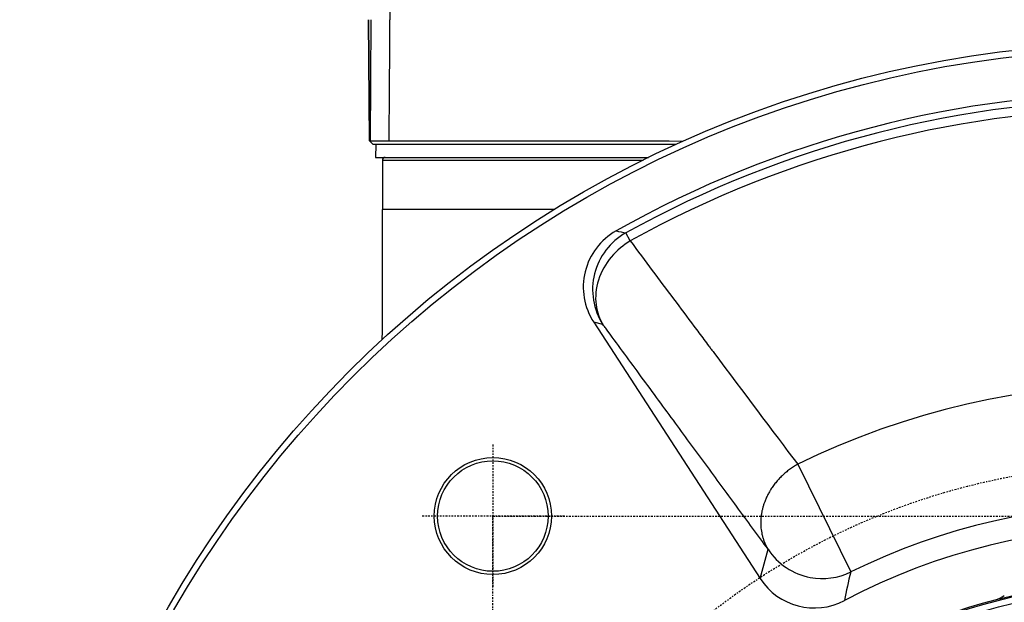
# Model space of a CAD drawing. Header units: millimetres. Extents: x 0 to 4378, y 0 to 2376.
# Tile 22 of 256: x 745 to 821, y 252 to 297. Entities that reach past the tile are written whole.
import ezdxf

# ---------------------------------------------------------------- set-up
doc = ezdxf.new("R2010")
doc.units = ezdxf.units.MM
doc.header["$LTSCALE"] = 0.2
doc.linetypes.add('CENTER2', pattern=[1.125, 0.75, -0.125, 0.125, -0.125])
doc.layers.add('02_Center Line', color=1, linetype='CENTER2')

# ---------------------------------------------------------------- blocks, each defined once
blk = doc.blocks.new('A$C59ad82da')
for p, q in [((-59.571, 88.2), (-59.49, 78.9)), ((-59.49, 78.877), (-59.571, 88.2)), ((-59.396, 88.2), (-59.451, 78.857)), ((-59.221, 78.6), (-59.49, 78.866)), ((-59.451, 78.9), (-59.448, 78.9)), ((-57.981, 78.9), (-57.981, 78.9)), ((-35.905, 78.6), (-59.221, 78.6)), ((-59, 78.6), (-59.026, 77.6)), ((-59.026, 77.6), (-38.018, 77.6)), ((-58.5, 77.4), (-38.424, 77.4)), ((-58.5, 77.4), (-58.5, 73.6)), ((-57.8, 73.592), (-57.8, 73.596)), ((-54.707, 73.587), (-54.708, 73.587)), ((-39.429, 71.176), (-39.768, 71.789)), ((-42.24, 64.915), (-29.428, 45.187)), ((-41.527, 64.739), (-42.24, 64.915)), ((-39.137, 61.487), (-39.137, 61.487)), ((-38.926, 61.2), (-38.926, 61.2)), ((-38.779, 61), (-38.778, 61)), ((-38.558, 60.7), (-38.558, 60.7)), ((-38.385, 60.465), (-38.385, 60.465)), ((-26.538, 53.984), (-22.465, 45.698)), ((-32.148, 51.978), (-32.148, 51.978)), ((-31.238, 50.739), (-31.238, 50.738)), ((-29.428, 45.187), (-28.822, 47.45))]:
    blk.add_line(p, q)
for centre, radius in [((0, 0), 86.413), ((0, 0), 85.93), ((-50, 50), 4.507), ((-50, 50), 4.251), ((0, 0), 45), ((0, 0), 44.9), ((0, 0), 44.4)]:
    blk.add_circle(centre, radius)
for centre, radius, start, end in [((0, 0), 82.57, 60.6182, 119.3818), ((0, 0), 82.068, 61.01531, 118.98469), ((0, 0), 81.367, 61.01531, 118.98469), ((-58.3, 77.4), 0.2, 90, 180), ((0, 0), 60.154, 63.82129, 116.17871), ((0, 0), 50.921, 63.82133, 116.17867), ((0, 0), 59.524, 121.61415, 121.61433), ((0, 0), 59.221, 121.59014, 121.59032), ((0, 0), 57.8, 121.47405, 121.47423), ((0, 0), 49.18, 62.18922, 117.81079), ((-25.262, 47.897), 4.97, 213.03261, 297.77929), ((-11.859, 45.479), 2, 284.6153, 307.45762)]:
    blk.add_arc(centre, radius, start, end)
for centre, major_axis, ratio, start_param, end_param in [((-246.616, -1823.187), (-119.081, -3548.984), 0.041647, 2.137814, 2.140936), ((-38.065, 67.618), (-4.831, 1.196), 0.998696, 5.468569, 7.101217), ((-37.361, 67.444), (-1.195, -4.824), 0.998696, 3.890851, 5.530421), ((-24.656, 50.155), (4.801, -1.287), 0.998898, 3.979942, 4.788046), ((-24.656, 50.155), (4.801, -1.287), 0.998898, 4.788046, 5.430603)]:
    blk.add_ellipse(centre, major_axis=major_axis, ratio=ratio, start_param=start_param, end_param=end_param)
for points in [[(-57.571, 136.4), (-57.676, 120.568), (-57.791, 104.501), (-57.917, 88.2)], [(-59.396, 87.994), (-59.396, 87.995), (-59.397, 87.995), (-59.397, 87.996)], [(-58.506, 63.609), (-58.498, 66.814), (-58.5, 70.244), (-58.5, 73.6)], [(-56.704, 73.592), (-56.704, 73.591), (-56.704, 73.59), (-56.704, 73.589)], [(-40.511, 71.949), (-40.263, 71.897), (-40.015, 71.844), (-39.768, 71.789)], [(-22.465, 45.698), (-22.643, 44.963), (-22.803, 44.231), (-22.945, 43.5)]]:
    blk.add_open_spline(points, degree=3)
for points, knots in [([(-57.912, 87.473), (-57.913, 87.473), (-57.915, 87.474), (-57.916, 87.474), (-57.918, 87.475), (-57.92, 87.475), (-57.922, 87.475)], [0.9334938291, 0.9334938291, 0.9334938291, 0.9334938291, 0.93359375, 0.93359375, 0.93359375, 0.9337199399, 0.9337199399, 0.9337199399, 0.9337199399]), ([(-57.982, 78.855), (-58.122, 78.856), (-58.253, 78.857), (-59, 78.863), (-59.352, 78.862), (-59.451, 78.857)], [-1.298386, -1.298386, -1.298386, -1.298386, -1.120015, -1.120015, -0.191897, -0.191897, -0.191897, -0.191897]), ([(-35.381, 78.838), (-41.101, 78.841), (-46.029, 78.846), (-53.683, 78.854), (-56.441, 78.866), (-57.982, 78.855)], [-4.40651, -4.40651, -4.40651, -4.40651, -2.258636, -2.258636, -0.169659, -0.169659, -0.169659, -0.169659]), ([(-45.304, 73.585), (-48.933, 73.584), (-51.909, 73.585), (-56.994, 73.589), (-58.5, 73.599), (-58.5, 73.6)], [0.5615697, 0.5615697, 0.5615697, 0.5615697, 0.75, 0.75, 1, 1, 1, 1]), ([(-39.429, 71.176), (-39.944, 70.867), (-40.455, 70.448), (-41.319, 69.414), (-41.668, 68.801), (-42.077, 67.524), (-42.136, 66.866), (-41.989, 65.687), (-41.789, 65.171), (-41.527, 64.739)], [0, 0, 0, 0, 0.251514, 0.251514, 0.503027, 0.503027, 0.754541, 0.754541, 1, 1, 1, 1]), ([(-39.429, 71.176), (-38.28, 69.636), (-37.17, 68.15), (-35.565, 66.003), (-35.04, 65.3), (-34.266, 64.267), (-33.883, 63.755), (-33.443, 63.167), (-33.256, 62.917), (-33.131, 62.751), (-33.08, 62.682), (-30.676, 59.475), (-28.52, 56.608), (-26.538, 53.984)], [0.0000014, 0.0000014, 0.0000014, 0.0000014, 0.25, 0.25, 0.375, 0.375, 0.4375, 0.46875, 0.484375, 0.484375, 0.5, 0.5, 1, 1, 1, 1]), ([(-28.822, 47.45), (-29.598, 48.507), (-30.407, 49.607), (-31.247, 50.751), (-32.02, 51.803), (-32.82, 52.891), (-33.646, 54.017), (-34.443, 55.101), (-35.265, 56.22), (-36.112, 57.372), (-36.964, 58.531), (-37.841, 59.725), (-38.744, 60.952), (-39.579, 62.089), (-40.436, 63.254), (-41.314, 64.449), (-41.385, 64.546), (-41.456, 64.642), (-41.527, 64.739)], [0, 0, 0, 0, 0.2178305, 0.2178305, 0.2178305, 0.4182388, 0.4182388, 0.4182388, 0.6114284, 0.6114284, 0.6114284, 0.8057142, 0.8057142, 0.8057142, 0.9855009, 0.9855009, 0.9855009, 1, 1, 1, 1]), ([(-26.538, 53.984), (-26.649, 53.923), (-26.757, 53.858), (-26.966, 53.724), (-27.068, 53.654), (-27.268, 53.508), (-27.365, 53.431), (-27.555, 53.273), (-27.647, 53.191), (-27.827, 53.019), (-27.915, 52.929), (-28.082, 52.749), (-28.16, 52.657), (-28.311, 52.471), (-28.383, 52.376), (-28.52, 52.184), (-28.585, 52.086), (-28.659, 51.965), (-28.672, 51.944), (-28.71, 51.88), (-28.735, 51.836), (-28.785, 51.747), (-28.81, 51.702), (-28.857, 51.612), (-28.88, 51.566), (-28.925, 51.474), (-28.946, 51.427), (-28.988, 51.334), (-29.008, 51.287), (-29.047, 51.194), (-29.065, 51.147), (-29.097, 51.061), (-29.111, 51.023), (-29.137, 50.948), (-29.15, 50.91), (-29.175, 50.833), (-29.187, 50.794), (-29.211, 50.715), (-29.222, 50.676), (-29.243, 50.596), (-29.253, 50.556), (-29.272, 50.476), (-29.281, 50.436), (-29.298, 50.356), (-29.306, 50.317), (-29.32, 50.237), (-29.327, 50.197), (-29.337, 50.132), (-29.341, 50.107), (-29.354, 50.014), (-29.362, 49.943), (-29.375, 49.798), (-29.38, 49.724), (-29.387, 49.574), (-29.388, 49.498), (-29.386, 49.345), (-29.382, 49.268), (-29.371, 49.112), (-29.364, 49.034), (-29.343, 48.876), (-29.33, 48.796), (-29.299, 48.636), (-29.281, 48.555), (-29.238, 48.39), (-29.213, 48.306), (-29.158, 48.142), (-29.128, 48.062), (-29.063, 47.905), (-29.027, 47.826), (-28.95, 47.671), (-28.908, 47.595), (-28.85, 47.496), (-28.836, 47.473), (-28.822, 47.45)], [0.0000002, 0.0000002, 0.0000002, 0.0000002, 0.0468751, 0.0468751, 0.0932524, 0.0932524, 0.1398309, 0.1398309, 0.1862839, 0.1862839, 0.2334629, 0.2334629, 0.2784864, 0.2784864, 0.322767, 0.322767, 0.3659778, 0.3659778, 0.375, 0.375, 0.3932348, 0.3932348, 0.4112456, 0.4112456, 0.4291574, 0.4291574, 0.447157, 0.447157, 0.4653164, 0.4653164, 0.4840092, 0.4840092, 0.5, 0.5, 0.5156339, 0.5156339, 0.5310221, 0.5310221, 0.5463301, 0.5463301, 0.5617068, 0.5617068, 0.5775625, 0.5775625, 0.5939186, 0.5939186, 0.611956, 0.611956, 0.625, 0.625, 0.6623331, 0.6623331, 0.6987295, 0.6987295, 0.7342367, 0.7342367, 0.7685019, 0.7685019, 0.8020477, 0.8020477, 0.8349129, 0.8349129, 0.8671334, 0.8671334, 0.9003501, 0.9003501, 0.931099, 0.931099, 0.9613831, 0.9613831, 0.9910385, 0.9910385, 1, 1, 1, 1])]:
    blk.add_open_spline(points, degree=3, knots=knots)
for points, weights in [([(-59.451, 78.857), (-59.47, 78.865), (-59.49, 78.877)], [1.07868215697, 1.07862695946, 1.07852123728]), ([(-59.49, 78.877), (-59.49, 78.866), (-59.49, 78.866)], [1.07974820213, 1.07984380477, 1.07984376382])]:
    blk.add_rational_spline(points, weights, degree=2)
at = {"layer": '02_Center Line'}
for p, q in [((-50, 55.507), (-50, 44.493)), ((-44.493, 50), (-55.507, 50))]:
    blk.add_line(p, q, dxfattribs=at)
blk.add_lwpolyline([(-50, 50), (50, 50), (50, -50), (-50, -50)], close=True, dxfattribs=at)
blk.add_circle((0, 0), 54, dxfattribs=at)

msp = doc.modelspace()

# ---------------------------------------------------------------- block references
msp.add_blockref('A$C59ad82da', (831.411, 208.304))

doc.saveas('drawing.dxf')
